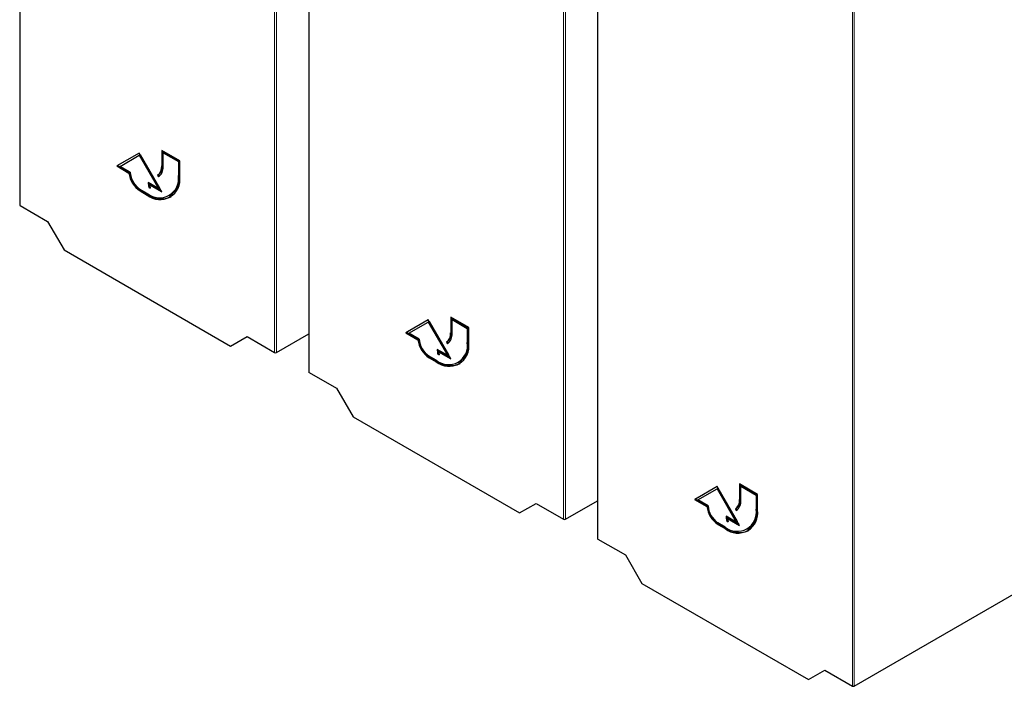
# Paper-space layout 'Blatt2' of a CAD drawing. Header units: millimetres. Extents: x 5 to 418, y 2 to 292.
# Tile 3 of 100: x 89 to 115, y 108 to 125. Entities that reach past the tile are written whole.
import ezdxf

# ---------------------------------------------------------------- set-up
doc = ezdxf.new("R2010")
doc.units = ezdxf.units.MM

psp = doc.layouts.new('Blatt2')

# ---------------------------------------------------------------- linework, layer by layer
at = {"color": 7, "linetype": 'Continuous', "lineweight": 25}
for p, q in [((89.063, 138.194), (89.063, 120.303)), ((96.637, 133.822), (96.637, 115.93)), ((104.209, 129.451), (104.209, 111.559)), ((92.196, 121.666), (91.607, 121.326)), ((92.196, 121.666), (91.63, 121.339)), ((91.692, 121.317), (92.196, 121.608)), ((92.785, 120.646), (92.196, 121.666)), ((92.22, 121.622), (92.196, 121.608)), ((92.196, 121.608), (92.7, 120.736)), ((92.22, 121.622), (92.724, 120.749)), ((93.257, 121.462), (92.785, 121.734)), ((92.785, 121.734), (92.785, 121.326)), ((92.809, 121.721), (92.809, 121.34)), ((92.844, 121.687), (92.821, 121.673)), ((92.821, 121.306), (92.821, 121.673)), ((92.821, 121.673), (93.221, 121.442)), ((92.844, 121.687), (93.245, 121.455)), ((91.63, 121.339), (91.607, 121.326)), ((91.607, 121.326), (91.927, 121.141)), ((91.63, 121.339), (91.951, 121.155)), ((91.96, 121.163), (91.692, 121.317)), ((93.245, 121.455), (93.221, 121.442)), ((93.221, 121.442), (93.221, 121.074)), ((93.245, 121.455), (93.245, 121.088)), ((93.257, 121.054), (93.257, 121.462)), ((91.951, 121.155), (91.927, 121.141)), ((92.698, 121.095), (92.675, 121.082)), ((92.675, 121.082), (92.7, 121.039)), ((92.698, 121.095), (92.722, 121.054)), ((92.7, 120.736), (92.432, 120.89)), ((92.474, 120.779), (92.451, 120.765)), ((92.49, 120.843), (92.467, 120.829)), ((92.467, 120.829), (92.785, 120.646)), ((92.474, 120.779), (92.477, 120.777)), ((92.49, 120.843), (92.762, 120.686)), ((92.408, 120.605), (92.22, 120.714)), ((92.22, 120.673), (92.408, 120.564)), ((92.243, 120.686), (92.432, 120.577)), ((92.451, 120.765), (92.486, 120.745)), ((92.724, 120.749), (92.7, 120.736)), ((92.983, 120.548), (93.007, 120.561)), ((89.073, 120.289), (89.794, 119.872)), ((89.794, 119.872), (90.226, 119.124)), ((90.226, 119.124), (94.59, 116.605)), ((99.77, 117.294), (99.181, 116.953)), ((99.77, 117.294), (99.204, 116.967)), ((99.266, 116.945), (99.77, 117.236)), ((100.359, 116.273), (99.77, 117.294)), ((99.794, 117.25), (99.77, 117.236)), ((99.77, 117.236), (100.274, 116.363)), ((99.794, 117.25), (100.298, 116.377)), ((100.831, 117.09), (100.359, 117.362)), ((100.359, 117.362), (100.359, 116.954)), ((100.383, 117.348), (100.383, 116.967)), ((100.418, 117.314), (100.395, 117.301)), ((100.395, 116.933), (100.395, 117.301)), ((100.395, 117.301), (100.795, 117.069)), ((100.418, 117.314), (100.819, 117.083)), ((95.79, 116.438), (96.637, 116.927)), ((99.204, 116.967), (99.181, 116.953)), ((99.181, 116.953), (99.501, 116.769)), ((99.204, 116.967), (99.525, 116.782)), ((99.534, 116.79), (99.266, 116.945)), ((100.819, 117.083), (100.795, 117.069)), ((100.795, 117.069), (100.795, 116.702)), ((100.819, 117.083), (100.819, 116.715)), ((100.831, 116.681), (100.831, 117.09)), ((94.59, 116.605), (95.022, 116.854)), ((95.022, 116.854), (95.744, 116.438)), ((99.525, 116.782), (99.501, 116.769)), ((100.273, 116.723), (100.249, 116.709)), ((100.249, 116.709), (100.274, 116.666)), ((100.273, 116.723), (100.297, 116.681)), ((100.274, 116.363), (100.006, 116.518)), ((100.048, 116.406), (100.025, 116.393)), ((100.025, 116.393), (100.06, 116.372)), ((100.065, 116.471), (100.041, 116.457)), ((100.041, 116.457), (100.359, 116.273)), ((100.048, 116.406), (100.051, 116.405)), ((100.065, 116.471), (100.336, 116.314)), ((99.982, 116.232), (99.794, 116.341)), ((99.794, 116.3), (99.982, 116.191)), ((99.817, 116.314), (100.006, 116.205)), ((100.298, 116.377), (100.274, 116.363)), ((100.557, 116.175), (100.581, 116.189)), ((96.647, 115.916), (97.368, 115.5)), ((97.368, 115.5), (97.8, 114.752)), ((97.8, 114.752), (102.164, 112.232)), ((107.342, 112.923), (106.753, 112.582)), ((107.342, 112.923), (106.776, 112.596)), ((106.838, 112.574), (107.342, 112.865)), ((107.931, 111.902), (107.342, 112.923)), ((107.365, 112.879), (107.342, 112.865)), ((107.342, 112.865), (107.846, 111.992)), ((107.365, 112.879), (107.869, 112.006)), ((108.403, 112.719), (107.931, 112.991)), ((107.931, 112.991), (107.931, 112.582)), ((107.955, 112.977), (107.955, 112.596)), ((107.99, 112.943), (107.966, 112.93)), ((107.966, 112.562), (107.966, 112.93)), ((107.966, 112.93), (108.367, 112.698)), ((107.99, 112.943), (108.391, 112.712)), ((103.365, 112.065), (104.209, 112.553)), ((106.776, 112.596), (106.753, 112.582)), ((106.753, 112.582), (107.073, 112.397)), ((106.776, 112.596), (107.097, 112.411)), ((107.106, 112.419), (106.838, 112.574)), ((108.391, 112.712), (108.367, 112.698)), ((108.367, 112.698), (108.367, 112.331)), ((108.391, 112.712), (108.391, 112.344)), ((108.403, 112.31), (108.403, 112.719)), ((102.164, 112.232), (102.596, 112.482)), ((102.596, 112.482), (103.318, 112.065)), ((107.097, 112.411), (107.073, 112.397)), ((107.844, 112.352), (107.821, 112.338)), ((107.821, 112.338), (107.846, 112.295)), ((107.844, 112.352), (107.868, 112.31)), ((107.846, 111.992), (107.578, 112.147)), ((107.62, 112.035), (107.597, 112.022)), ((107.597, 112.022), (107.632, 112.001)), ((107.636, 112.099), (107.613, 112.086)), ((107.613, 112.086), (107.931, 111.902)), ((107.62, 112.035), (107.622, 112.034)), ((107.636, 112.099), (107.908, 111.943)), ((107.869, 112.006), (107.846, 111.992)), ((107.554, 111.861), (107.365, 111.97)), ((107.365, 111.929), (107.554, 111.82)), ((107.389, 111.943), (107.578, 111.834)), ((108.129, 111.804), (108.153, 111.818)), ((104.218, 111.545), (104.94, 111.129)), ((104.94, 111.129), (105.372, 110.381)), ((110.936, 107.694), (116.711, 111.028)), ((105.372, 110.381), (109.736, 107.861)), ((109.736, 107.861), (110.168, 108.111)), ((110.168, 108.111), (110.89, 107.694))]:
    psp.add_line(p, q, dxfattribs=at)
at = {"color": 7, "linetype": 'Continuous', "lineweight": 18}
for p, q in [((89.073, 138.181), (89.073, 120.289)), ((95.744, 116.438), (95.744, 134.33)), ((95.79, 134.329), (95.79, 116.438)), ((96.647, 133.808), (96.647, 115.916)), ((103.318, 112.065), (103.318, 129.957)), ((103.365, 129.957), (103.365, 112.065)), ((104.218, 129.437), (104.218, 111.545)), ((110.89, 107.694), (110.89, 125.586)), ((110.936, 125.586), (110.936, 107.694)), ((92.809, 121.34), (92.785, 121.326)), ((93.245, 121.088), (93.221, 121.074)), ((92.243, 120.686), (92.22, 120.673)), ((92.432, 120.577), (92.408, 120.564)), ((100.383, 116.967), (100.359, 116.954)), ((100.819, 116.715), (100.795, 116.702)), ((99.817, 116.314), (99.794, 116.3)), ((100.006, 116.205), (99.982, 116.191)), ((107.955, 112.596), (107.931, 112.582)), ((108.391, 112.344), (108.367, 112.331)), ((107.389, 111.943), (107.365, 111.929)), ((107.578, 111.834), (107.554, 111.82))]:
    psp.add_line(p, q, dxfattribs=at)
at = {"color": 7, "linetype": 'Continuous', "lineweight": 25}
for centre, radius, start, end in [((92.518, 121.3), 0.268, 305.698, 5.6204), ((92.542, 121.313), 0.268, 305.698, 5.6204), ((92.529, 121.277), 0.293, 305.698, 5.6204), ((92.572, 121.218), 0.649, 186.8334, 237.1491), ((92.595, 121.232), 0.649, 186.8334, 237.1491), ((92.523, 121.188), 0.563, 182.6055, 237.3945), ((92.726, 120.994), 0.502, 230.7967, 9.214), ((92.739, 120.97), 0.524, 230.7967, 9.214), ((92.698, 121.018), 0.551, 304.0564, 7.2558), ((92.89, 120.896), 0.458, 180.6553, 196.5456), ((92.938, 120.914), 0.483, 184.529, 196.2958), ((92.915, 120.886), 0.451, 187.2404, 198.2668), ((92.783, 121.068), 0.604, 234.3824, 294.3071), ((100.092, 116.927), 0.268, 305.698, 5.6204), ((100.116, 116.941), 0.268, 305.698, 5.6204), ((100.103, 116.904), 0.293, 305.698, 5.6204), ((100.146, 116.846), 0.649, 186.8334, 237.1491), ((100.17, 116.859), 0.649, 186.8334, 237.1491), ((100.097, 116.816), 0.563, 182.6055, 237.3945), ((100.3, 116.621), 0.502, 230.7967, 9.214), ((100.314, 116.598), 0.524, 230.7967, 9.214), ((100.272, 116.646), 0.551, 304.0564, 7.2558), ((100.464, 116.523), 0.458, 180.6553, 196.5456), ((100.512, 116.542), 0.483, 184.529, 196.2958), ((100.489, 116.514), 0.451, 187.2404, 198.2668), ((100.357, 116.696), 0.604, 234.3824, 294.3071), ((107.664, 112.556), 0.268, 305.698, 5.6204), ((107.688, 112.57), 0.268, 305.698, 5.6204), ((107.674, 112.533), 0.293, 305.698, 5.6204), ((107.718, 112.475), 0.649, 186.8334, 237.1491), ((107.741, 112.488), 0.649, 186.8334, 237.1491), ((107.669, 112.445), 0.563, 182.6055, 237.3945), ((107.871, 112.25), 0.502, 230.7967, 9.214), ((107.885, 112.226), 0.524, 230.7967, 9.214), ((107.844, 112.275), 0.551, 304.0564, 7.2558), ((108.036, 112.152), 0.458, 180.6553, 196.5456), ((108.084, 112.171), 0.483, 184.529, 196.2958), ((108.06, 112.143), 0.451, 187.2404, 198.2668), ((107.929, 112.325), 0.604, 234.3824, 294.3071)]:
    psp.add_arc(centre, radius, start, end, dxfattribs=at)
for centre, start_param, end_param in [((89.096, 120.303), 3.132557, 3.917956), ((95.767, 116.452), 3.917956, 5.471299), ((96.67, 115.93), 3.132557, 3.917956), ((103.341, 112.079), 3.917956, 5.471299), ((104.242, 111.559), 3.132557, 3.917956), ((110.913, 107.708), 3.917956, 5.471299)]:
    psp.add_ellipse(centre, major_axis=(0.0333, 0.0005), ratio=0.587275, start_param=start_param, end_param=end_param, dxfattribs=at)

doc.saveas('drawing.dxf')
